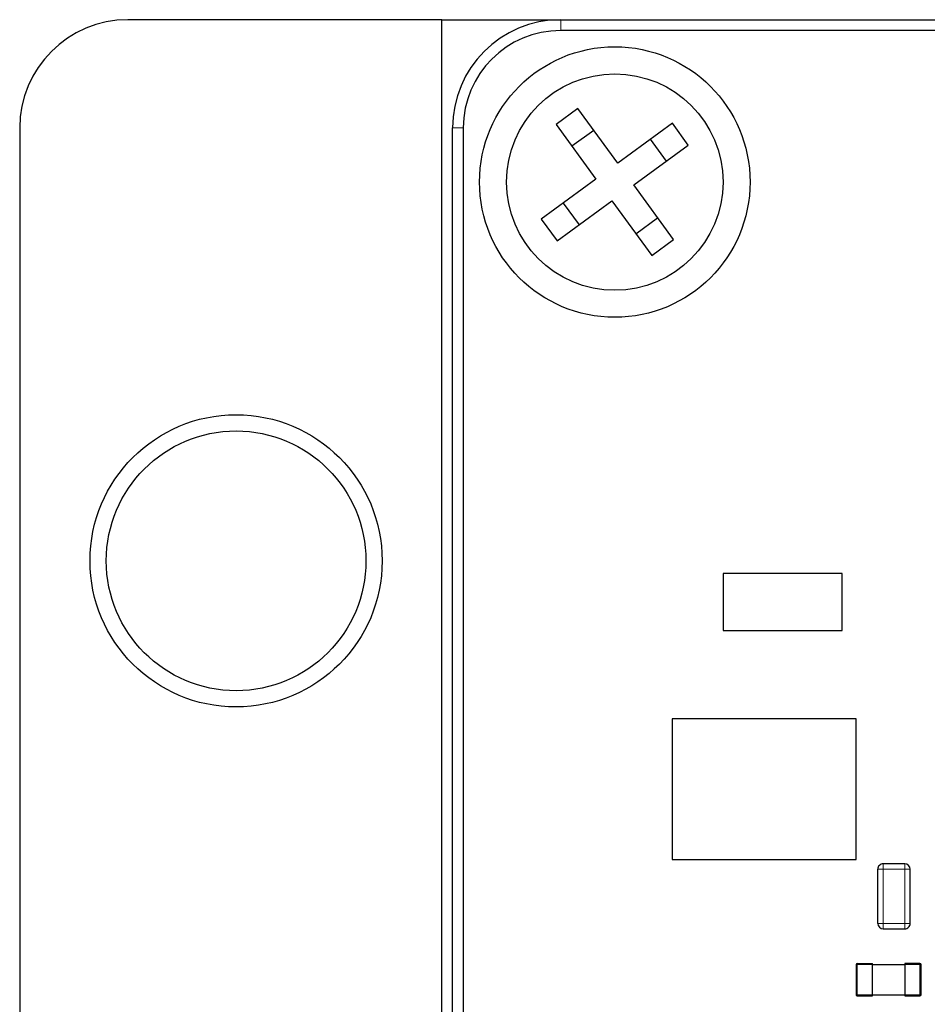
# Model space of a CAD drawing. Header units: millimetres. Extents: x 5 to 274, y 4 to 211.
# Tile 12 of 28: x 201.01 to 209.4, y 104.52 to 113.62. Entities that reach past the tile are written whole.
import ezdxf

# ---------------------------------------------------------------- set-up
doc = ezdxf.new("R2010")
doc.units = ezdxf.units.MM
doc.linetypes.add('PHANTOM', pattern=[12.7, 6.35, -1.27, 1.27, -1.27, 1.27, -1.27])

msp = doc.modelspace()

# ---------------------------------------------------------------- linework, layer by layer
at = {"color": 7, "linetype": 'Continuous', "lineweight": 25}
for p, q in [((204.9102041, 113.6157597), (202.0102041, 113.6157597)), ((204.9102041, 85.6157597), (204.9102041, 113.6157597)), ((204.9102041, 113.6157597), (206.0102041, 113.6157597)), ((206.0102041, 113.6157597), (210.3102041, 113.6157597)), ((219.4352041, 113.5157597), (206.0102041, 113.5157597)), ((206.1685523, 112.7950234), (205.9667183, 112.6475005)), ((206.5373596, 112.2904382), (206.1685523, 112.7950234)), ((205.9667183, 112.6475005), (206.3355256, 112.1429153)), ((207.0419448, 112.6592456), (206.5373596, 112.2904382)), ((207.1894677, 112.4574115), (207.0419448, 112.6592456)), ((201.0102041, 112.6157597), (201.0102041, 86.6157597)), ((205.0102041, 86.6157597), (205.0102041, 112.6157597)), ((205.1102041, 112.6157597), (205.1102041, 86.6157597)), ((206.3160753, 112.5931893), (206.1142412, 112.4456664)), ((206.6848826, 112.0886042), (207.1894677, 112.4574115)), ((206.9876337, 112.3098886), (206.8401107, 112.5117226)), ((206.3355256, 112.1429153), (205.8309405, 111.774108)), ((207.0536899, 111.584019), (206.6848826, 112.0886042)), ((205.9784634, 111.5722739), (206.4830485, 111.9410813)), ((206.0327745, 111.9216309), (206.1802974, 111.7197969)), ((206.4830485, 111.9410813), (206.8518558, 111.4364961)), ((205.8309405, 111.774108), (205.9784634, 111.5722739)), ((206.7043329, 111.6383302), (206.906167, 111.7858531)), ((206.8518558, 111.4364961), (207.0536899, 111.584019)), ((208.6112831, 108.4972612), (207.5112853, 108.4972612)), ((207.5112853, 108.4972612), (207.5112853, 107.9732617)), ((208.6112831, 107.9732617), (208.6112831, 108.4972612)), ((207.5112853, 107.9732617), (208.6112831, 107.9732617)), ((207.0412814, 107.1557616), (207.0412814, 105.8557617)), ((208.7412806, 107.1557616), (207.0412814, 107.1557616)), ((208.7412806, 105.8557617), (208.7412806, 107.1557616)), ((207.0412814, 105.8557617), (208.7412806, 105.8557617)), ((209.1902759, 105.8156748), (208.9902759, 105.8156748)), ((208.940276, 105.2656748), (208.9402759, 105.7656748)), ((209.240276, 105.2656748), (209.2402759, 105.7656748)), ((208.990276, 105.2156748), (209.190276, 105.2156748)), ((208.7502843, 104.895846), (208.8902843, 104.895846)), ((208.8902843, 104.885846), (208.8902843, 104.895846)), ((209.1902843, 104.895846), (209.1902843, 104.885846)), ((209.3302843, 104.895846), (209.1902843, 104.895846)), ((208.7402843, 104.885846), (208.7402843, 104.605846)), ((208.7402843, 104.885846), (208.7502843, 104.885846)), ((208.8902843, 104.605846), (208.8902843, 104.885846)), ((208.8902843, 104.885846), (209.1902843, 104.885846)), ((209.1902843, 104.885846), (209.1902843, 104.605846)), ((209.3402843, 104.885846), (209.3302843, 104.885846)), ((209.3402843, 104.605846), (209.3402843, 104.885846)), ((208.7402843, 104.605846), (208.7502843, 104.605846)), ((208.7502843, 104.595846), (208.8902843, 104.595846)), ((208.8902843, 104.595846), (208.8902843, 104.605846)), ((208.8902843, 104.605846), (209.1902843, 104.605846)), ((209.1902843, 104.605846), (209.1902843, 104.595846)), ((209.1902843, 104.595846), (209.3302843, 104.595846)), ((209.3402843, 104.605846), (209.3302843, 104.605846))]:
    msp.add_line(p, q, dxfattribs=at)
at = {"color": 8, "linetype": 'PHANTOM', "lineweight": 18}
for p, q in [((206.0102041, 113.6157597), (206.0102041, 113.5157597)), ((205.1102041, 112.6157597), (205.0102041, 112.6157597)), ((208.9902759, 105.8156748), (208.9902759, 105.7656748)), ((209.1902759, 105.7656748), (209.1902759, 105.8156748)), ((208.9402759, 105.7656748), (208.940276, 105.2656748)), ((208.9902759, 105.7656748), (208.9402759, 105.7656748)), ((208.9902759, 105.7656748), (209.1902759, 105.7656748)), ((208.990276, 105.2656748), (208.9902759, 105.7656748)), ((209.1902759, 105.7656748), (209.190276, 105.2656748)), ((209.2402759, 105.7656748), (209.1902759, 105.7656748)), ((208.940276, 105.2656748), (208.990276, 105.2656748)), ((208.990276, 105.2656748), (208.990276, 105.2156748)), ((209.190276, 105.2656748), (208.990276, 105.2656748)), ((209.190276, 105.2156748), (209.190276, 105.2656748)), ((209.190276, 105.2656748), (209.240276, 105.2656748)), ((208.7502843, 104.895846), (208.7502843, 104.885846)), ((209.3302843, 104.885846), (209.3302843, 104.895846)), ((208.7502843, 104.885846), (208.8902843, 104.885846)), ((208.7502843, 104.605846), (208.7502843, 104.885846)), ((209.1902843, 104.885846), (209.3302843, 104.885846)), ((209.3302843, 104.885846), (209.3302843, 104.605846)), ((208.8902843, 104.605846), (208.7502843, 104.605846)), ((208.7502843, 104.605846), (208.7502843, 104.595846)), ((209.3302843, 104.605846), (209.1902843, 104.605846)), ((209.3302843, 104.595846), (209.3302843, 104.605846))]:
    msp.add_line(p, q, dxfattribs=at)
at = {"color": 7, "linetype": 'Continuous', "lineweight": 25}
for centre, radius in [((206.5102041, 112.1157597), 1.25), ((206.5102041, 112.1157597), 1), ((203.0102041, 108.6157597), 1.35), ((203.0102041, 108.6157597), 1.2)]:
    msp.add_circle(centre, radius, dxfattribs=at)
for centre, radius, start, end in [((202.0102041, 112.6157597), 1, 90, 180), ((206.0102041, 112.6157597), 1, 90, 180), ((206.0102041, 112.6157597), 0.9, 90, 180), ((208.9902759, 105.7656748), 0.05, 90.00001002, 180.00001033), ((208.9902759, 105.7656748), 0.05, 90.00001002, 180.00001033), ((209.1902759, 105.7656748), 0.05, 0.00001033, 90.00001002), ((208.990276, 105.2656748), 0.05, 180.00001033, 270.00001002), ((208.990276, 105.2656748), 0.05, 180.00001033, 270.00001002), ((209.190276, 105.2656748), 0.05, 270.00001002, 0.00001033), ((208.7502843, 104.885846), 0.01, 90.00000068, 180.00000068), ((209.3302843, 104.885846), 0.01, 0.00000068, 90.00000068), ((208.7502843, 104.605846), 0.01, 180.00000068, 270.00000068), ((209.3302843, 104.605846), 0.01, 270.00000068, 0.00000068)]:
    msp.add_arc(centre, radius, start, end, dxfattribs=at)

doc.saveas('drawing.dxf')
